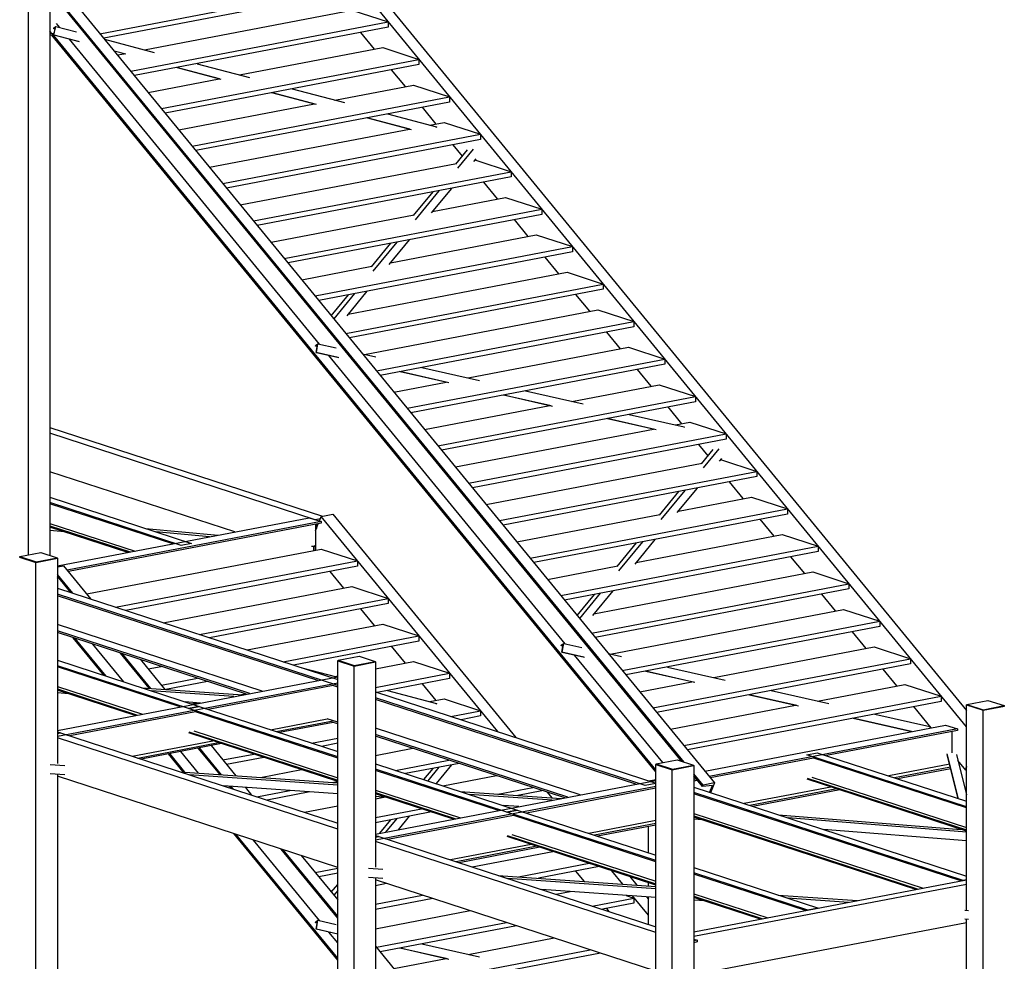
# Model space of a CAD drawing. Header units: millimetres. Extents: x -6159 to 201309, y -25780 to 10326.
# Tile 85 of 128: x 152091 to 152609, y -3049 to -2554. Entities that reach past the tile are written whole.
import ezdxf

# ---------------------------------------------------------------- set-up
doc = ezdxf.new("R2010")
doc.units = ezdxf.units.MM
doc.layers.add('STRUCAD_01', color=4, linetype='Continuous')
doc.layers.add('STRUCAD_02', color=3, linetype='Continuous')

msp = doc.modelspace()

# ---------------------------------------------------------------- linework, layer by layer
at = {"layer": 'STRUCAD_01', "color": 4, "linetype": 'Continuous'}
for p, q in [((152589.497, -2925.58), (152249.992, -2511.63)), ((152256.017, -2510.485), (152589.497, -2917.08)), ((152114.387, -2537.565), (152456.892, -2955.16)), ((152133.562, -2560.945), (152269.037, -2535.035)), ((152269.037, -2537.795), (152135.517, -2563.33)), ((152107.252, -2542.56), (152107.252, -2835.47)), ((152439.762, -2943.77), (152108.092, -2539.385)), ((152440.872, -2944.13), (152108.362, -2538.72)), ((152095.957, -2835.17), (152095.957, -2544.715)), ((152156.982, -2569.415), (152266.152, -2548.54)), ((152266.152, -2548.54), (152285.202, -2554.745)), ((152109.212, -2561.7), (152110.142, -2557.625)), ((152110.142, -2557.625), (152109.262, -2558.32)), ((152109.262, -2558.32), (152109.367, -2557.865)), ((152109.947, -2558.5), (152109.262, -2558.32)), ((152109.312, -2561.625), (152110.342, -2557.1)), ((152109.367, -2557.865), (152110.342, -2557.1)), ((152110.342, -2557.1), (152121.142, -2559.95)), ((152112.397, -2557.64), (152110.702, -2555.575)), ((152149.727, -2580.65), (152285.202, -2554.745)), ((152285.202, -2557.5), (152151.682, -2583.035)), ((152285.202, -2554.745), (152285.202, -2557.5)), ((152108.287, -2560.825), (152107.252, -2559.565)), ((152107.252, -2561.06), (152108.892, -2560.745)), ((152108.362, -2561.69), (152107.252, -2561.905)), ((152426.022, -2949.21), (152108.212, -2561.72)), ((152426.022, -2948.22), (152108.362, -2560.915)), ((152109.212, -2561.7), (152109.312, -2561.625)), ((152122.252, -2565.14), (152109.212, -2561.7)), ((152109.312, -2561.625), (152122.557, -2565.12)), ((152249.087, -2724.3), (152117.532, -2563.9)), ((152135.952, -2563.86), (152162.082, -2570.765)), ((152278.067, -2569.055), (152270.842, -2560.25)), ((152207.047, -2582.635), (152282.317, -2568.245)), ((152282.317, -2568.245), (152301.367, -2574.45)), ((152140.982, -2569.985), (152147.157, -2571.62)), ((152146.427, -2571.53), (152141.082, -2570.12)), ((152142.747, -2572.14), (152146.217, -2571.475)), ((152165.887, -2600.355), (152301.367, -2574.45)), ((152301.367, -2574.45), (152301.367, -2577.21)), ((152301.367, -2577.21), (152167.842, -2602.74)), ((152196.492, -2584.755), (152173.897, -2578.785)), ((152174.122, -2578.74), (152197.222, -2584.845)), ((152184.662, -2576.725), (152212.142, -2583.985)), ((152158.907, -2591.845), (152196.282, -2584.695)), ((152294.232, -2588.765), (152287.007, -2579.95)), ((152234.727, -2589.95), (152262.207, -2597.21)), ((152257.107, -2595.865), (152298.477, -2587.95)), ((152298.477, -2587.95), (152317.527, -2594.16)), ((152182.052, -2620.065), (152317.527, -2594.16)), ((152246.557, -2597.98), (152223.962, -2592.01)), ((152224.187, -2591.965), (152247.287, -2598.07)), ((152317.527, -2594.16), (152317.527, -2596.915)), ((152175.072, -2611.55), (152246.347, -2597.92)), ((152317.527, -2596.915), (152184.007, -2622.445)), ((152310.397, -2608.47), (152303.167, -2599.66)), ((152296.617, -2611.2), (152274.027, -2605.235)), ((152274.247, -2605.185), (152297.352, -2611.29)), ((152284.787, -2603.175), (152310.597, -2609.99)), ((152307.172, -2609.09), (152314.642, -2607.66)), ((152310.597, -2609.99), (152310.477, -2610.535)), ((152314.642, -2607.66), (152333.692, -2613.86)), ((152191.232, -2631.26), (152296.412, -2611.15)), ((152198.212, -2639.77), (152333.692, -2613.86)), ((152333.692, -2613.86), (152333.692, -2616.62)), ((152333.692, -2616.62), (152200.167, -2642.155)), ((152324.257, -2625.37), (152319.332, -2619.365)), ((152320.807, -2629.57), (152326.917, -2622.13)), ((152329.892, -2621.675), (152321.592, -2631.78)), ((152207.397, -2650.965), (152321.092, -2629.225)), ((152331.307, -2626.72), (152330.067, -2628.23)), ((152330.777, -2627.37), (152330.807, -2627.365)), ((152330.807, -2627.365), (152349.852, -2633.57)), ((152214.377, -2659.475), (152349.852, -2633.57)), ((152349.852, -2636.325), (152216.332, -2661.86)), ((152349.852, -2633.57), (152349.852, -2636.325)), ((152342.722, -2647.88), (152335.492, -2639.075)), ((152298.582, -2656.615), (152308.807, -2644.175)), ((152311.892, -2643.585), (152299.367, -2658.83)), ((152318.492, -2642.325), (152307.847, -2655.28)), ((152308.552, -2654.415), (152346.967, -2647.07)), ((152346.967, -2647.07), (152366.017, -2653.275)), ((152223.557, -2670.67), (152298.867, -2656.27)), ((152230.542, -2679.18), (152366.017, -2653.275)), ((152366.017, -2656.035), (152232.497, -2681.565)), ((152366.017, -2653.275), (152366.017, -2656.035)), ((152358.882, -2667.59), (152351.657, -2658.775)), ((152286.332, -2681.465), (152363.132, -2666.78)), ((152363.132, -2666.78), (152382.177, -2672.985)), ((152246.702, -2698.89), (152382.177, -2672.985)), ((152276.367, -2683.66), (152286.582, -2671.225)), ((152289.667, -2670.63), (152277.142, -2685.875)), ((152296.267, -2669.37), (152285.622, -2682.325)), ((152382.177, -2672.985), (152382.177, -2675.74)), ((152382.177, -2675.74), (152248.657, -2701.27)), ((152239.722, -2690.375), (152276.647, -2683.315)), ((152375.047, -2687.295), (152367.817, -2678.485)), ((152264.112, -2708.51), (152379.292, -2686.485)), ((152379.292, -2686.485), (152398.342, -2692.69)), ((152262.867, -2718.6), (152398.342, -2692.69)), ((152398.342, -2692.69), (152398.342, -2695.445)), ((152255.267, -2709.335), (152264.362, -2698.27)), ((152267.447, -2697.68), (152256.567, -2710.92)), ((152274.047, -2696.42), (152263.407, -2709.375)), ((152398.342, -2695.445), (152264.822, -2720.98)), ((152391.207, -2707.005), (152383.982, -2698.195)), ((152272.732, -2729.66), (152395.457, -2706.195)), ((152395.457, -2706.195), (152414.502, -2712.395)), ((152279.027, -2738.3), (152414.502, -2712.395)), ((152414.502, -2712.395), (152414.502, -2715.155)), ((152414.502, -2715.155), (152280.982, -2740.69)), ((152407.372, -2726.71), (152400.147, -2717.9)), ((152248.032, -2724.64), (152246.987, -2725.36)), ((152247.067, -2724.905), (152248.227, -2724.1)), ((152247.297, -2728.75), (152248.032, -2724.64)), ((152247.412, -2728.67), (152248.227, -2724.1)), ((152248.227, -2724.1), (152257.797, -2726.27)), ((152246.987, -2725.36), (152247.067, -2724.905)), ((152247.867, -2725.56), (152246.987, -2725.36)), ((152247.297, -2728.75), (152247.412, -2728.67)), ((152258.867, -2731.37), (152247.297, -2728.75)), ((152247.412, -2728.67), (152259.162, -2731.335)), ((152271.757, -2729.44), (152278.682, -2731.005)), ((152327.277, -2742.025), (152411.617, -2725.895)), ((152411.617, -2725.895), (152430.667, -2732.105)), ((152378.392, -2881.955), (152253.982, -2730.26)), ((152295.192, -2758.01), (152430.667, -2732.105)), ((152430.667, -2734.86), (152297.147, -2760.39)), ((152430.667, -2732.105), (152430.667, -2734.86)), ((152316.362, -2744.405), (152291.272, -2738.72)), ((152291.527, -2738.67), (152317.172, -2744.485)), ((152302.887, -2736.495), (152333.227, -2743.375)), ((152423.537, -2746.415), (152416.307, -2737.605)), ((152288.212, -2749.495), (152315.662, -2744.245)), ((152381.822, -2754.39), (152427.782, -2745.605)), ((152427.782, -2745.605), (152446.832, -2751.81)), ((152357.437, -2748.865), (152387.772, -2755.74)), ((152311.352, -2777.715), (152446.832, -2751.81)), ((152446.832, -2754.57), (152313.307, -2780.1)), ((152370.902, -2756.77), (152345.822, -2751.085)), ((152346.072, -2751.035), (152371.717, -2756.85)), ((152446.832, -2751.81), (152446.832, -2754.57)), ((152304.372, -2769.205), (152370.207, -2756.615)), ((152439.697, -2766.125), (152432.472, -2757.31)), ((152425.452, -2769.135), (152400.362, -2763.45)), ((152400.617, -2763.405), (152426.262, -2769.215)), ((152411.982, -2761.23), (152440.932, -2767.795)), ((152436.372, -2766.76), (152443.947, -2765.31)), ((152443.947, -2765.31), (152462.992, -2771.515)), ((152107.252, -2768.075), (152250.682, -2814.785)), ((152246.817, -2816.64), (152107.252, -2771.185)), ((152320.537, -2788.91), (152424.752, -2768.98)), ((152440.932, -2767.795), (152440.857, -2768.21)), ((152327.517, -2797.425), (152462.992, -2771.515)), ((152462.992, -2774.27), (152329.472, -2799.805)), ((152462.992, -2771.515), (152462.992, -2774.27)), ((152453.557, -2783.02), (152448.632, -2777.02)), ((152450.107, -2787.22), (152456.222, -2779.78)), ((152459.197, -2779.325), (152450.892, -2789.43)), ((152336.697, -2808.62), (152450.392, -2786.875)), ((152460.612, -2784.375), (152459.372, -2785.885)), ((152460.077, -2785.025), (152460.107, -2785.02)), ((152460.107, -2785.02), (152479.157, -2791.22)), ((152204.527, -2823.085), (152107.252, -2791.405)), ((152343.677, -2817.125), (152479.157, -2791.22)), ((152479.157, -2791.22), (152479.157, -2793.98)), ((152479.157, -2793.98), (152345.632, -2819.515)), ((152472.022, -2805.535), (152464.797, -2796.725)), ((152427.887, -2814.265), (152438.107, -2801.825)), ((152441.192, -2801.24), (152428.667, -2816.48)), ((152447.792, -2799.975), (152437.147, -2812.93)), ((152107.252, -2804.815), (152181.762, -2829.085)), ((152176.262, -2830.135), (152107.252, -2807.66)), ((152437.857, -2812.07), (152476.272, -2804.72)), ((152476.272, -2804.72), (152495.317, -2810.93)), ((152171.862, -2829.335), (152107.252, -2808.29)), ((152359.842, -2836.835), (152495.317, -2810.93)), ((152495.317, -2810.93), (152495.317, -2813.685)), ((152111.177, -2840.94), (152243.642, -2815.61)), ((152249.992, -2817.675), (152116.342, -2843.235)), ((152243.642, -2815.61), (152249.992, -2817.675)), ((152249.507, -2816.13), (152246.817, -2816.64)), ((152249.017, -2817.36), (152249.992, -2814.92)), ((152249.992, -2814.92), (152256.017, -2813.765)), ((152342.852, -2928.145), (152249.992, -2814.92)), ((152249.992, -2817.675), (152249.992, -2818.52)), ((152256.017, -2813.765), (152352.367, -2931.245)), ((152352.862, -2828.32), (152428.172, -2813.925)), ((152495.317, -2813.685), (152361.797, -2839.215)), ((152488.187, -2825.24), (152480.957, -2816.43)), ((152107.252, -2818.56), (152151.997, -2833.135)), ((152107.252, -2819.89), (152149.427, -2833.625)), ((152148.197, -2833.86), (152107.252, -2820.525)), ((152114.947, -2823.03), (152107.252, -2822.305)), ((152249.992, -2818.52), (152116.937, -2843.965)), ((152157.517, -2821.185), (152195.657, -2824.785)), ((152191.222, -2825.635), (152162.987, -2822.97)), ((152246.987, -2822.465), (152248.432, -2818.82)), ((152246.987, -2819.095), (152246.987, -2832.695)), ((152247.497, -2819), (152247.497, -2821.19)), ((152418.972, -2828.285), (152406.447, -2843.525)), ((152425.572, -2827.02), (152414.927, -2839.975)), ((152415.632, -2839.115), (152492.432, -2824.43)), ((152492.432, -2824.43), (152511.482, -2830.635)), ((152126.582, -2855.715), (152249.992, -2832.115)), ((152181.762, -2829.085), (152176.262, -2830.135)), ((152245.977, -2830.8), (152244.907, -2830.7)), ((152246.627, -2830.37), (152245.977, -2830.8)), ((152245.977, -2830.8), (152245.977, -2832.885)), ((152246.627, -2830.825), (152246.142, -2831.15)), ((152246.142, -2831.15), (152246.142, -2832.855)), ((152249.992, -2832.115), (152269.037, -2838.325)), ((152376.007, -2856.54), (152511.482, -2830.635)), ((152511.482, -2833.395), (152377.962, -2858.925)), ((152405.667, -2841.315), (152415.887, -2828.875)), ((152511.482, -2830.635), (152511.482, -2833.395)), ((152091.217, -2836.305), (152091.417, -2836.27)), ((152091.217, -2836.305), (152099.877, -2839.125)), ((152099.877, -2839.125), (152111.177, -2836.965)), ((152110.977, -2836.9), (152111.177, -2836.965)), ((152111.177, -2836.965), (152111.177, -2944.955)), ((152141.787, -2862.66), (152269.037, -2838.325)), ((152269.037, -2838.325), (152269.037, -2841.08)), ((152504.347, -2844.95), (152497.122, -2836.135)), ((152099.877, -3728.95), (152099.877, -2839.125)), ((152111.177, -2841.465), (152114.387, -2840.85)), ((152114.387, -2840.85), (152128.802, -2858.43)), ((152269.037, -2841.08), (152147.122, -2864.395)), ((152261.907, -2852.635), (152254.677, -2843.825)), ((152369.027, -2848.03), (152405.947, -2840.965)), ((152119.287, -2855.33), (152111.177, -2845.44)), ((152118.182, -2854.97), (152111.177, -2846.43)), ((152111.177, -2847.335), (152111.422, -2846.725)), ((152393.417, -2866.16), (152508.597, -2844.135)), ((152508.597, -2844.135), (152527.642, -2850.34)), ((152111.177, -2852.69), (152258.617, -2900.71)), ((152166.837, -2870.815), (152266.152, -2851.825)), ((152266.152, -2851.825), (152285.202, -2858.03)), ((152392.167, -2876.25), (152527.642, -2850.34)), ((152403.347, -2854.07), (152392.707, -2867.025)), ((152527.642, -2853.095), (152394.122, -2878.63)), ((152527.642, -2850.34), (152527.642, -2853.095)), ((152258.617, -2903.825), (152111.177, -2855.8)), ((152248.152, -2901.28), (152111.177, -2856.665)), ((152185.892, -2877.025), (152285.202, -2858.03)), ((152285.202, -2858.03), (152285.202, -2860.79)), ((152384.572, -2866.985), (152393.662, -2855.92)), ((152396.747, -2855.33), (152385.872, -2868.57)), ((152520.512, -2864.655), (152513.287, -2855.845)), ((152285.202, -2860.79), (152191.222, -2878.76)), ((152278.067, -2872.345), (152270.842, -2863.53)), ((152402.032, -2887.31), (152524.757, -2863.845)), ((152524.757, -2863.845), (152543.807, -2870.045)), ((152218.832, -2906.885), (152111.177, -2871.82)), ((152210.942, -2885.18), (152282.317, -2871.53)), ((152282.317, -2871.53), (152301.367, -2877.735)), ((152408.332, -2895.95), (152543.807, -2870.045)), ((152543.807, -2872.805), (152410.287, -2898.34)), ((152543.807, -2870.045), (152543.807, -2872.805)), ((152212.377, -2908.12), (152111.177, -2875.16)), ((152210.707, -2908.44), (152111.177, -2876.02)), ((152135.767, -2898.61), (152119.457, -2878.715)), ((152136.877, -2898.97), (152120.567, -2879.08)), ((152229.987, -2891.385), (152301.367, -2877.735)), ((152301.367, -2877.735), (152301.367, -2880.49)), ((152536.677, -2884.36), (152529.447, -2875.55)), ((152146.052, -2901.96), (152129.737, -2882.065)), ((152301.367, -2880.49), (152235.322, -2893.125)), ((152294.232, -2892.05), (152287.007, -2883.24)), ((152377.332, -2882.29), (152376.292, -2883.01)), ((152376.292, -2883.01), (152376.372, -2882.555)), ((152377.167, -2883.21), (152376.292, -2883.01)), ((152376.372, -2882.555), (152377.532, -2881.755)), ((152376.597, -2886.4), (152377.332, -2882.29)), ((152376.717, -2886.32), (152377.532, -2881.755)), ((152377.532, -2881.755), (152387.102, -2883.925)), ((152456.582, -2899.675), (152540.922, -2883.55)), ((152540.922, -2883.55), (152559.972, -2889.755)), ((152111.177, -2890.6), (152185.687, -2914.865)), ((152159.507, -2905.355), (152144.297, -2886.81)), ((152160.367, -2905.415), (152145.402, -2887.17)), ((152154.917, -2890.265), (152167.767, -2905.935)), ((152376.597, -2886.4), (152376.717, -2886.32)), ((152388.167, -2889.025), (152376.597, -2886.4)), ((152376.717, -2886.32), (152388.467, -2888.985)), ((152429.637, -2944.43), (152383.282, -2887.915)), ((152401.062, -2887.095), (152407.982, -2888.66)), ((152424.492, -2915.66), (152559.972, -2889.755)), ((152559.972, -2889.755), (152559.972, -2892.51)), ((152180.187, -2915.915), (152111.177, -2893.44)), ((152175.787, -2915.12), (152111.177, -2894.08)), ((152158.907, -2895.13), (152165.797, -2893.81)), ((152239.747, -2894.56), (152258.032, -2899.395)), ((152258.617, -2890.825), (152258.817, -2890.79)), ((152258.617, -3780.65), (152258.617, -2890.825)), ((152258.617, -2890.825), (152267.277, -2893.65)), ((152267.277, -2893.65), (152278.577, -2891.485)), ((152267.277, -3783.475), (152267.277, -2893.65)), ((152278.377, -2891.425), (152278.577, -2891.485)), ((152278.577, -2895.045), (152298.477, -2891.24)), ((152278.577, -2891.485), (152278.577, -2999.48)), ((152298.477, -2891.24), (152317.527, -2897.44)), ((152559.972, -2892.51), (152426.447, -2918.04)), ((152432.192, -2894.15), (152462.527, -2901.025)), ((152552.837, -2904.065), (152545.612, -2895.255)), ((152111.177, -2927.47), (152258.617, -2899.28)), ((152165.887, -2903.645), (152184.847, -2900.02)), ((152257.107, -2899.15), (152258.617, -2898.86)), ((152278.577, -2904.895), (152317.527, -2897.44)), ((152317.527, -2900.2), (152279.427, -2907.49)), ((152317.527, -2897.44), (152317.527, -2900.2)), ((152445.662, -2902.055), (152420.572, -2896.37)), ((152420.832, -2896.32), (152446.472, -2902.135)), ((152258.617, -2902.565), (152111.177, -2930.755)), ((152111.177, -2904.34), (152155.917, -2918.915)), ((152111.177, -2905.675), (152153.347, -2919.41)), ((152155.652, -2905.08), (152208.742, -2908.815)), ((152190.182, -2901.755), (152168.172, -2905.965)), ((152256.172, -2903.87), (152190.497, -2916.435)), ((152258.617, -2904.69), (152256.137, -2903.88)), ((152310.397, -2911.76), (152303.167, -2902.945)), ((152417.512, -2907.145), (152444.967, -2901.9)), ((152511.127, -2912.045), (152557.087, -2903.255)), ((152511.127, -2912.045), (152557.087, -2903.255)), ((152557.087, -2903.255), (152576.132, -2909.46)), ((152557.087, -2903.255), (152576.132, -2909.46)), ((152152.122, -2919.645), (152111.177, -2906.305)), ((152116.947, -2908.19), (152111.177, -2907.785)), ((152204.037, -2909.715), (152160.467, -2906.655)), ((152207.147, -2908.705), (152209.902, -2908.175)), ((152278.577, -2907.215), (152426.022, -2955.23)), ((152420.397, -2956.52), (152278.577, -2910.325)), ((152415.552, -2955.8), (152278.577, -2911.19)), ((152284.787, -2906.46), (152310.597, -2913.28)), ((152307.172, -2912.37), (152314.642, -2910.95)), ((152314.642, -2910.95), (152333.692, -2917.15)), ((152440.657, -2935.37), (152576.132, -2909.46)), ((152440.657, -2935.37), (152576.132, -2909.46)), ((152500.207, -2914.425), (152475.122, -2908.735)), ((152475.372, -2908.69), (152501.022, -2914.5)), ((152486.737, -2906.515), (152517.077, -2913.39)), ((152576.132, -2909.46), (152576.132, -2912.22)), ((152576.132, -2909.46), (152576.132, -2912.22)), ((152186.467, -2913.075), (152178.457, -2912.515)), ((152185.687, -2914.865), (152180.187, -2915.915)), ((152180.187, -2915.915), (152185.687, -2914.865)), ((152258.617, -2941.465), (152180.187, -2915.915)), ((152181.707, -2913.565), (152184.872, -2912.965)), ((152185.687, -2914.865), (152258.617, -2938.625)), ((152310.597, -2913.28), (152310.477, -2913.825)), ((152433.677, -2926.855), (152499.507, -2914.265)), ((152433.677, -2926.855), (152499.507, -2914.265)), ((152576.132, -2912.22), (152442.612, -2937.75)), ((152576.132, -2912.22), (152442.612, -2937.75)), ((152570.907, -2926.095), (152561.772, -2914.96)), ((152589.497, -2914.09), (152589.697, -2914.05)), ((152589.497, -3022.08), (152589.497, -2914.09)), ((152589.497, -2914.09), (152598.157, -2916.915)), ((152598.157, -2916.915), (152609.457, -2914.75)), ((152609.257, -2914.685), (152609.457, -2914.75)), ((152183.767, -2917.72), (152117.687, -2930.355)), ((152258.617, -2942.095), (152183.362, -2917.585)), ((152223.337, -2927.13), (152253.172, -2921.425)), ((152258.617, -2923.18), (152253.172, -2921.405)), ((152258.617, -2919.845), (152258.517, -2919.81)), ((152318.192, -2920.11), (152333.692, -2917.15)), ((152333.692, -2919.905), (152323.527, -2921.855)), ((152333.692, -2917.15), (152333.692, -2919.905)), ((152560.482, -2928.09), (152529.667, -2921.105)), ((152529.922, -2921.055), (152560.737, -2928.04)), ((152541.282, -2918.88), (152570.232, -2925.445)), ((152598.157, -3806.735), (152598.157, -2916.915)), ((152226.342, -2928.105), (152256.172, -2922.405)), ((152256.172, -2923.25), (152227.977, -2928.64)), ((152258.617, -2924.045), (152256.172, -2923.25)), ((152386.232, -2961.41), (152278.577, -2926.345)), ((152451.742, -2948.88), (152578.442, -2924.655)), ((152584.792, -2926.72), (152454.067, -2951.72)), ((152570.232, -2925.445), (152570.092, -2926.25)), ((152578.442, -2924.655), (152584.792, -2926.72)), ((152584.792, -2926.72), (152584.792, -2927.565)), ((152111.177, -2928.235), (152112.872, -2928.79)), ((152112.872, -2928.79), (152111.177, -2929.115)), ((152111.177, -2929.115), (152112.872, -2928.79)), ((152258.617, -2979.375), (152111.177, -2931.355)), ((152112.872, -2928.79), (152258.617, -2976.26)), ((152180.357, -2928.205), (152258.617, -2953.695)), ((152258.617, -2954.33), (152180.357, -2928.845)), ((152182.927, -2927.715), (152258.617, -2952.365)), ((152244.852, -2934.14), (152258.617, -2931.505)), ((152379.782, -2962.645), (152278.577, -2929.685)), ((152378.112, -2962.96), (152278.577, -2930.545)), ((152584.792, -2927.565), (152515.722, -2940.775)), ((152581.787, -2928.145), (152581.787, -2939.345)), ((152150.522, -2941.055), (152192.947, -2932.94)), ((152153.527, -2942.03), (152195.952, -2933.92)), ((152197.582, -2934.45), (152155.162, -2942.56)), ((152196.717, -2950.725), (152185.297, -2936.8)), ((152197.577, -2950.785), (152185.997, -2936.67)), ((152192.027, -2935.515), (152204.982, -2951.305)), ((152258.617, -2934.26), (152250.187, -2935.875)), ((152278.577, -2940.64), (152298.107, -2936.905)), ((152177.402, -2949.365), (152169.562, -2939.81)), ((152178.262, -2949.43), (152170.262, -2939.675)), ((152185.397, -2949.93), (152176.077, -2938.565)), ((152198.212, -2943.055), (152214.462, -2939.945)), ((152219.797, -2941.685), (152200.167, -2945.435)), ((152509.002, -2942.065), (152454.667, -2952.45)), ((152505.417, -2940.26), (152510.917, -2939.205)), ((152589.497, -2967.645), (152505.417, -2940.26)), ((152589.497, -2968.28), (152508.592, -2941.93)), ((152510.917, -2939.205), (152589.497, -2964.805)), ((152585.227, -2963.415), (152579.367, -2939.81)), ((152585.102, -2963.37), (152579.367, -2940.27)), ((152584.207, -2940.13), (152589.497, -2961.47)), ((152115.042, -2946.215), (152107.402, -2945.675)), ((152278.577, -2945.12), (152353.087, -2969.385)), ((152288.957, -2948.505), (152317.152, -2943.105)), ((152322.487, -2944.845), (152294.287, -2950.24)), ((152303.942, -2953.38), (152308.807, -2947.465)), ((152311.892, -2946.875), (152305.992, -2954.05)), ((152318.492, -2945.615), (152310.382, -2955.48)), ((152426.022, -2945.35), (152426.222, -2945.315)), ((152426.022, -3835.175), (152426.022, -2945.35)), ((152426.022, -2945.35), (152434.677, -2948.17)), ((152434.677, -2948.17), (152445.982, -2946.01)), ((152445.782, -2945.945), (152445.982, -2946.01)), ((152445.982, -2946.01), (152445.982, -3835.835)), ((152580.627, -2945.34), (152548.562, -2951.475)), ((152580.992, -2946.825), (152551.567, -2952.45)), ((152581.197, -2947.63), (152553.202, -2952.98)), ((152589.172, -2948.37), (152584.977, -2943.25)), ((152589.497, -2946.51), (152589.172, -2948.37)), ((152589.172, -2948.37), (152589.497, -2946.51)), ((152115.042, -2950.81), (152107.402, -2950.275)), ((152111.177, -2950.54), (152111.177, -3248.24)), ((152258.617, -2999.59), (152111.177, -2951.575)), ((152175.682, -2949.25), (152258.617, -2955.075)), ((152258.617, -2956.31), (152180.497, -2950.815)), ((152218.007, -2952.225), (152239.517, -2948.11)), ((152347.592, -2970.44), (152278.577, -2947.965)), ((152343.187, -2969.645), (152278.577, -2948.6)), ((152314.007, -2956.66), (152342.202, -2951.27)), ((152434.677, -3837.995), (152434.677, -2948.17)), ((152450.862, -2956.315), (152445.982, -2950.36)), ((152450.597, -2956.985), (152445.982, -2951.35)), ((152505.587, -2952.55), (152589.497, -2979.88)), ((152508.162, -2952.055), (152589.497, -2978.55)), ((152589.497, -2948.475), (152589.172, -2948.37)), ((152258.617, -2960.905), (152198.487, -2956.675)), ((152202.732, -2958.055), (152201.787, -2956.905)), ((152203.837, -2958.415), (152202.652, -2956.97)), ((152210.047, -2957.485), (152213.352, -2961.515)), ((152255.657, -2954.865), (152258.567, -2954.31)), ((152278.577, -2981.995), (152426.022, -2953.805)), ((152426.022, -2957.085), (152278.577, -2985.28)), ((152342.827, -2960.995), (152361.257, -2957.47)), ((152426.022, -2957.925), (152357.897, -2970.96)), ((152426.022, -2955.44), (152420.397, -2956.52)), ((152447.337, -2953.005), (152445.982, -2953.265)), ((152447.942, -2953.735), (152445.982, -2954.11)), ((152445.982, -2957.39), (152589.497, -3004.14)), ((152450.862, -2956.315), (152450.597, -2956.985)), ((152455.772, -2956.4), (152450.597, -2956.985)), ((152456.892, -2955.16), (152450.862, -2956.315)), ((152454.297, -2960.1), (152455.772, -2956.4)), ((152456.892, -2955.16), (152454.857, -2960.28)), ((152518.172, -2957.28), (152472.472, -2966.025)), ((152589.497, -2980.515), (152505.587, -2953.18)), ((152216.142, -2962.425), (152233.382, -2959.13)), ((152243.927, -2959.87), (152221.477, -2964.165)), ((152278.577, -2958.865), (152323.322, -2973.44)), ((152278.577, -2960.195), (152320.752, -2973.935)), ((152319.522, -2974.165), (152278.577, -2960.83)), ((152284.352, -2962.71), (152278.577, -2962.305)), ((152278.577, -2963.435), (152282.902, -2962.61)), ((152323.052, -2959.605), (152376.142, -2963.335)), ((152371.442, -2964.24), (152327.867, -2961.18)), ((152366.017, -2959.32), (152353.367, -2961.74)), ((152366.017, -2959.025), (152366.017, -2959.32)), ((152371.447, -2963.01), (152368.967, -2959.985)), ((152587.777, -3006.42), (152445.982, -2960.235)), ((152586.552, -3006.655), (152445.982, -2960.87)), ((152521.177, -2958.26), (152475.477, -2967)), ((152522.812, -2958.795), (152477.117, -2967.53)), ((152241.197, -2970.585), (152258.617, -2967.25)), ((152353.867, -2967.6), (152345.862, -2967.035)), ((152278.577, -2973.285), (152302.667, -2968.675)), ((152307.997, -2970.41), (152278.577, -2976.04)), ((152351.172, -2972.245), (152285.087, -2984.88)), ((152296.267, -2972.655), (152290.462, -2979.725)), ((152353.087, -2969.385), (152347.592, -2970.44)), ((152347.592, -2970.44), (152353.087, -2969.385)), ((152426.022, -2995.985), (152347.592, -2970.44)), ((152426.022, -2996.62), (152350.762, -2972.11)), ((152353.087, -2969.385), (152426.022, -2993.145)), ((152445.982, -2971.14), (152566.687, -3010.455)), ((152445.982, -2972.465), (152564.117, -3010.945)), ((152562.887, -3011.18), (152445.982, -2973.105)), ((152490.582, -2971.92), (152586.552, -2979.55)), ((152280.777, -2981.575), (152286.582, -2974.51)), ((152289.667, -2973.92), (152283.862, -2980.985)), ((152426.022, -2974.905), (152390.737, -2981.65)), ((152426.022, -2976.46), (152393.737, -2982.63)), ((152426.022, -2977.305), (152395.377, -2983.165)), ((152422.097, -2991.865), (152422.097, -2978.05)), ((152450.482, -2974.57), (152445.982, -2974.21)), ((152589.497, -2981.035), (152495.632, -2973.565)), ((152258.617, -3048.395), (152204.007, -2981.805)), ((152258.617, -3047.4), (152205.112, -2982.165)), ((152278.577, -2982.76), (152280.277, -2983.31)), ((152278.577, -2983.64), (152280.277, -2983.31)), ((152280.277, -2983.31), (152278.577, -2983.64)), ((152280.277, -2983.31), (152426.022, -3030.785)), ((152347.757, -2982.725), (152426.022, -3008.22)), ((152426.022, -3008.855), (152347.757, -2983.365)), ((152350.332, -2982.24), (152426.022, -3006.89)), ((152589.497, -2985.625), (152514.302, -2979.645)), ((152589.497, -2980.635), (152589.462, -2980.5)), ((152249.087, -3027.585), (152214.292, -2985.155)), ((152426.022, -3033.895), (152278.577, -2985.875)), ((152360.347, -2987.465), (152317.927, -2995.575)), ((152363.347, -2988.44), (152320.932, -2996.555)), ((152364.987, -2988.975), (152322.562, -2997.085)), ((152258.617, -3026.2), (152228.847, -2989.895)), ((152258.617, -3025.205), (152229.957, -2990.26)), ((152239.467, -2993.355), (152258.617, -3016.71)), ((152239.722, -2993.665), (152240.157, -2993.58)), ((152329.402, -2999.31), (152371.822, -2991.2)), ((152353.687, -3004.515), (152390.867, -2997.405)), ((152396.202, -2999.14), (152364.232, -3005.26)), ((152246.702, -3002.175), (152258.617, -2999.895)), ((152258.617, -3002.655), (152248.657, -3004.56)), ((152282.447, -3000.735), (152274.807, -3000.2)), ((152343.082, -3003.77), (152426.022, -3009.6)), ((152388.482, -3006.96), (152383.982, -3001.48)), ((152408.662, -3008.38), (152402.862, -3001.31)), ((152412.377, -3004.41), (152416.062, -3008.9)), ((152445.982, -2999.645), (152511.537, -3021)), ((152506.042, -3022.05), (152445.982, -3002.485)), ((152504.812, -3022.285), (152445.982, -3003.12)), ((152255.267, -3012.625), (152258.617, -3008.545)), ((152282.447, -3005.33), (152274.807, -3004.795)), ((152278.577, -3005.06), (152278.577, -3302.76)), ((152426.022, -3054.115), (152278.577, -3006.095)), ((152278.577, -3009.03), (152284.257, -3007.945)), ((152426.022, -3010.83), (152347.897, -3005.34)), ((152422.097, -3009.325), (152422.097, -3007.575)), ((152445.982, -3033.535), (152589.497, -3006.095)), ((152589.497, -3008.48), (152445.982, -3035.925)), ((152589.497, -3006.095), (152587.777, -3006.42)), ((152258.617, -3011.71), (152256.567, -3014.21)), ((152278.577, -3018.875), (152303.307, -3014.15)), ((152426.022, -3015.425), (152365.892, -3011.2)), ((152373.497, -3013.675), (152380.932, -3012.255)), ((152410.327, -3014.32), (152414.502, -3015.685)), ((152422.097, -3024.76), (152413.732, -3014.565)), ((152445.982, -3013.39), (152484.952, -3026.08)), ((152445.982, -3014.72), (152482.377, -3026.575)), ((152490.457, -3014.13), (152532.132, -3017.06)), ((152308.637, -3015.885), (152278.577, -3021.635)), ((152392.547, -3019.88), (152414.502, -3015.685)), ((152414.502, -3018.44), (152397.882, -3021.62)), ((152414.502, -3015.685), (152414.502, -3018.44)), ((152421.127, -3015.08), (152422.097, -3016.26)), ((152422.097, -3029.5), (152422.097, -3015.145)), ((152481.147, -3026.81), (152445.982, -3015.355)), ((152451.752, -3017.235), (152445.982, -3016.825)), ((152527.432, -3017.96), (152495.272, -3015.7)), ((152278.577, -3031.825), (152328.362, -3022.31)), ((152401.457, -3022.785), (152400.147, -3021.185)), ((152511.537, -3021), (152506.042, -3022.05)), ((152590.452, -3022.39), (152588.567, -3022.255)), ((152248.032, -3027.925), (152246.987, -3028.645)), ((152246.987, -3028.645), (152247.067, -3028.19)), ((152247.867, -3028.84), (152246.987, -3028.645)), ((152247.067, -3028.19), (152248.227, -3027.39)), ((152247.297, -3032.035), (152248.032, -3027.925)), ((152247.412, -3031.955), (152248.227, -3027.39)), ((152248.227, -3027.39), (152257.797, -3029.56)), ((152279.027, -3041.59), (152347.407, -3028.51)), ((152352.742, -3030.25), (152280.982, -3043.97)), ((152589.497, -3028.695), (152445.982, -3056.145)), ((152590.452, -3026.985), (152588.567, -3026.855)), ((152589.497, -3325.37), (152589.497, -3026.92)), ((152247.297, -3032.035), (152247.412, -3031.955)), ((152258.617, -3034.605), (152247.297, -3032.035)), ((152247.412, -3031.955), (152258.617, -3034.495)), ((152258.617, -3039.2), (152253.982, -3033.55)), ((152278.577, -3034.27), (152278.682, -3034.295)), ((152302.887, -3039.78), (152333.227, -3046.66)), ((152327.277, -3045.315), (152372.462, -3036.67)), ((152445.982, -3037.285), (152447.677, -3037.835)), ((152447.677, -3037.835), (152445.982, -3038.16)), ((152447.677, -3038.7), (152445.982, -3039.205)), ((152447.677, -3037.835), (152447.677, -3038.7)), ((152278.577, -3041.045), (152422.097, -3216.025)), ((152316.362, -3047.69), (152291.272, -3042.005)), ((152291.527, -3041.955), (152317.172, -3047.77)), ((152295.192, -3061.295), (152391.507, -3042.875)), ((152396.842, -3044.61), (152297.147, -3063.68)), ((152288.212, -3052.785), (152315.662, -3047.535))]:
    msp.add_line(p, q, dxfattribs=at)
at = {"layer": 'STRUCAD_02', "color": 3, "linetype": 'Continuous'}
for p, q in [((152091.417, -2836.035), (152102.492, -2833.92)), ((152091.417, -2836.035), (152099.902, -2838.805)), ((152091.417, -2836.31), (152091.417, -2836.035)), ((152099.902, -2839.08), (152091.417, -2836.31)), ((152099.902, -2838.805), (152110.977, -2836.68)), ((152110.977, -2836.955), (152099.902, -2839.08)), ((152099.902, -2839.08), (152099.902, -2838.805)), ((152102.492, -2833.92), (152110.977, -2836.68)), ((152110.977, -2836.68), (152110.977, -2836.955)), ((152258.817, -2890.56), (152269.892, -2888.445)), ((152258.817, -2890.56), (152267.302, -2893.325)), ((152258.817, -2890.835), (152258.817, -2890.56)), ((152269.892, -2888.445), (152278.377, -2891.205)), ((152267.302, -2893.6), (152258.817, -2890.835)), ((152267.302, -2893.325), (152278.377, -2891.205)), ((152278.377, -2891.48), (152267.302, -2893.6)), ((152267.302, -2893.6), (152267.302, -2893.325)), ((152278.377, -2891.205), (152278.377, -2891.48)), ((152589.697, -2913.825), (152600.772, -2911.705)), ((152589.697, -2913.825), (152598.187, -2916.585)), ((152589.697, -2914.1), (152589.697, -2913.825)), ((152598.187, -2916.86), (152589.697, -2914.1)), ((152598.187, -2916.585), (152609.257, -2914.47)), ((152609.257, -2914.745), (152598.187, -2916.86)), ((152600.772, -2911.705), (152609.257, -2914.47)), ((152609.257, -2914.47), (152609.257, -2914.745)), ((152598.187, -2916.86), (152598.187, -2916.585)), ((152426.222, -2945.08), (152437.292, -2942.965)), ((152426.222, -2945.08), (152434.707, -2947.85)), ((152426.222, -2945.355), (152426.222, -2945.08)), ((152434.707, -2948.125), (152426.222, -2945.355)), ((152434.707, -2947.85), (152445.782, -2945.73)), ((152445.782, -2946.005), (152434.707, -2948.125)), ((152437.292, -2942.965), (152445.782, -2945.73)), ((152445.782, -2945.73), (152445.782, -2946.005)), ((152434.707, -2948.125), (152434.707, -2947.85)), ((152422.297, -2953.96), (152426.022, -2953.25)), ((152422.297, -2953.96), (152423.362, -2954.31)), ((152422.297, -2954.02), (152422.297, -2953.96))]:
    msp.add_line(p, q, dxfattribs=at)

doc.saveas('drawing.dxf')
